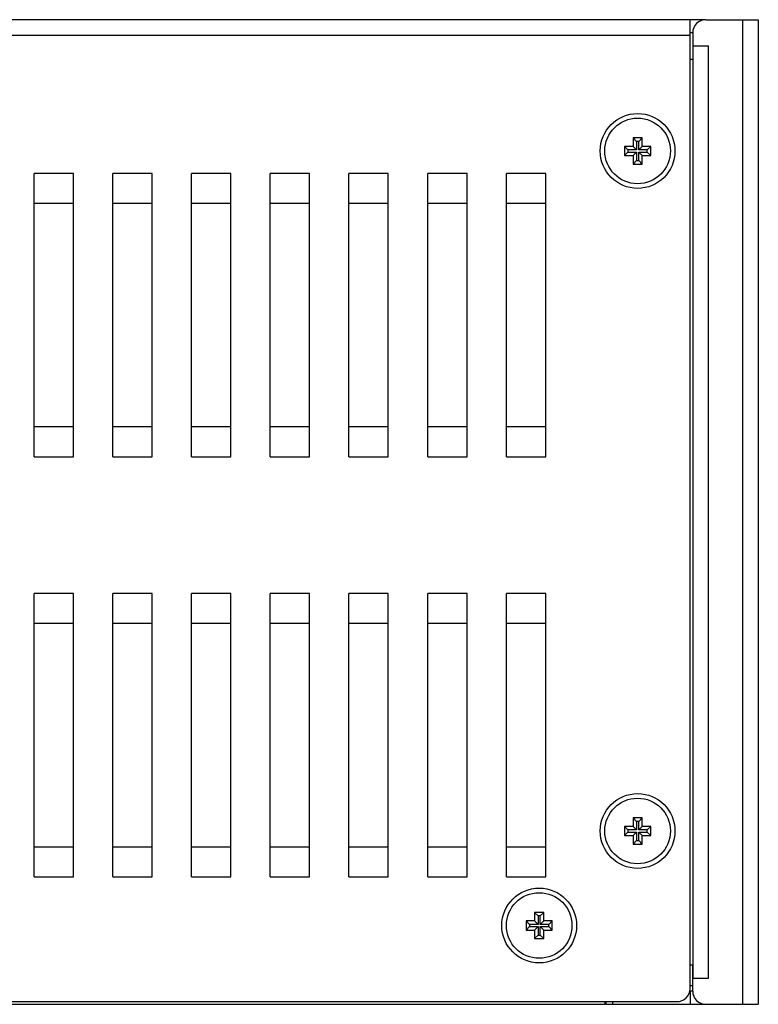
# Model space of a CAD drawing. Extents: x 889 to 1780, y -51 to 579.
# Tile 4 of 20: x 1124 to 1180, y 169 to 244. Entities that reach past the tile are written whole.
import ezdxf

# ---------------------------------------------------------------- set-up
doc = ezdxf.new("R2010")
doc.units = 0
doc.header["$LTSCALE"] = 2
doc.header["$MEASUREMENT"] = 0
for name, color, linetype in [('3105460500_DXF_CONTINUOU60', 7, 'CONTINUOUS'), ('3991140100_PDXF_CONTINUO48', 7, 'CONTINUOUS'), ('3991140200_BDXF_CONTINUO51', 7, 'CONTINUOUS'), ('3991140300_CDXF_CONTINUO47', 7, 'CONTINUOUS'), ('NET8-675100ADXF_CONTINUO59', 7, 'CONTINUOUS'), ('NET8-675200ADXF_CONTINUO58', 7, 'CONTINUOUS')]:
    doc.layers.add(name, color=color, linetype=linetype)

msp = doc.modelspace()

# ---------------------------------------------------------------- linework, layer by layer
at = {"layer": '3105460500_DXF_CONTINUOU60', "color": 7, "linetype": 'Continuous'}
for p, q in [((1171.623, 234.641), (1170.923, 234.641)), ((1170.923, 234.641), (1170.923, 233.991)), ((1170.923, 234.641), (1171.191, 234.373)), ((1171.355, 234.373), (1171.191, 234.373)), ((1171.191, 234.373), (1171.191, 233.723)), ((1171.623, 234.641), (1171.355, 234.373)), ((1171.355, 233.723), (1171.355, 234.373)), ((1171.623, 233.991), (1171.623, 234.641)), ((1170.923, 233.991), (1170.273, 233.991)), ((1170.273, 233.991), (1170.273, 233.291)), ((1170.273, 233.991), (1170.541, 233.723)), ((1170.273, 233.291), (1170.541, 233.559)), ((1170.273, 233.291), (1170.923, 233.291)), ((1171.191, 233.723), (1170.541, 233.723)), ((1170.541, 233.723), (1170.541, 233.559)), ((1170.541, 233.559), (1171.191, 233.559)), ((1170.923, 233.991), (1171.191, 233.723)), ((1170.923, 233.291), (1171.191, 233.559)), ((1170.923, 233.291), (1170.923, 232.641)), ((1171.191, 233.559), (1171.191, 232.909)), ((1171.623, 233.991), (1171.355, 233.723)), ((1172.005, 233.723), (1171.355, 233.723)), ((1171.355, 233.559), (1172.005, 233.559)), ((1171.355, 232.909), (1171.355, 233.559)), ((1171.623, 233.291), (1171.355, 233.559)), ((1172.273, 233.991), (1171.623, 233.991)), ((1171.623, 233.291), (1172.273, 233.291)), ((1171.623, 232.641), (1171.623, 233.291)), ((1172.273, 233.991), (1172.005, 233.723)), ((1172.005, 233.559), (1172.005, 233.723)), ((1172.273, 233.291), (1172.005, 233.559)), ((1172.273, 233.291), (1172.273, 233.991)), ((1170.923, 232.641), (1171.191, 232.909)), ((1170.923, 232.641), (1171.623, 232.641)), ((1171.191, 232.909), (1171.355, 232.909)), ((1171.623, 232.641), (1171.355, 232.909)), ((1171.623, 182.841), (1170.923, 182.841)), ((1170.923, 182.841), (1171.191, 182.573)), ((1170.923, 182.841), (1170.923, 182.191)), ((1171.355, 182.573), (1171.191, 182.573)), ((1171.191, 182.573), (1171.191, 181.923)), ((1171.623, 182.841), (1171.355, 182.573)), ((1171.355, 181.923), (1171.355, 182.573)), ((1171.623, 182.191), (1171.623, 182.841)), ((1170.923, 182.191), (1170.273, 182.191)), ((1170.273, 182.191), (1170.541, 181.923)), ((1170.273, 182.191), (1170.273, 181.491)), ((1170.273, 181.491), (1170.541, 181.759)), ((1171.191, 181.923), (1170.541, 181.923)), ((1170.541, 181.923), (1170.541, 181.759)), ((1170.541, 181.759), (1171.191, 181.759)), ((1170.923, 182.191), (1171.191, 181.923)), ((1170.923, 181.491), (1171.191, 181.759)), ((1171.191, 181.759), (1171.191, 181.109)), ((1171.623, 182.191), (1171.355, 181.923)), ((1172.005, 181.923), (1171.355, 181.923)), ((1171.355, 181.759), (1172.005, 181.759)), ((1171.623, 181.491), (1171.355, 181.759)), ((1171.355, 181.109), (1171.355, 181.759)), ((1172.273, 182.191), (1171.623, 182.191)), ((1172.273, 182.191), (1172.005, 181.923)), ((1172.005, 181.759), (1172.005, 181.923)), ((1172.273, 181.491), (1172.005, 181.759)), ((1172.273, 181.491), (1172.273, 182.191)), ((1170.273, 181.491), (1170.923, 181.491)), ((1170.923, 181.491), (1170.923, 180.841)), ((1170.923, 180.841), (1171.191, 181.109)), ((1170.923, 180.841), (1171.623, 180.841)), ((1171.191, 181.109), (1171.355, 181.109)), ((1171.623, 180.841), (1171.355, 181.109)), ((1171.623, 181.491), (1172.273, 181.491)), ((1171.623, 180.841), (1171.623, 181.491)), ((1164.123, 175.641), (1163.423, 175.641)), ((1163.423, 175.641), (1163.691, 175.373)), ((1163.423, 175.641), (1163.423, 174.991)), ((1164.123, 175.641), (1163.855, 175.373)), ((1164.123, 174.991), (1164.123, 175.641)), ((1163.423, 174.991), (1162.773, 174.991)), ((1162.773, 174.991), (1163.041, 174.723)), ((1162.773, 174.991), (1162.773, 174.291)), ((1163.423, 174.991), (1163.691, 174.723)), ((1163.855, 175.373), (1163.691, 175.373)), ((1163.691, 175.373), (1163.691, 174.723)), ((1163.855, 174.723), (1163.855, 175.373)), ((1164.123, 174.991), (1163.855, 174.723)), ((1164.773, 174.991), (1164.123, 174.991)), ((1164.773, 174.991), (1164.505, 174.723)), ((1164.773, 174.291), (1164.773, 174.991)), ((1162.773, 174.291), (1163.041, 174.559)), ((1162.773, 174.291), (1163.423, 174.291)), ((1163.691, 174.723), (1163.041, 174.723)), ((1163.041, 174.723), (1163.041, 174.559)), ((1163.041, 174.559), (1163.691, 174.559)), ((1163.423, 174.291), (1163.691, 174.559)), ((1163.423, 174.291), (1163.423, 173.641)), ((1163.691, 174.559), (1163.691, 173.909)), ((1164.505, 174.723), (1163.855, 174.723)), ((1163.855, 174.559), (1164.505, 174.559)), ((1164.123, 174.291), (1163.855, 174.559)), ((1163.855, 173.909), (1163.855, 174.559)), ((1164.123, 174.291), (1164.773, 174.291)), ((1164.123, 173.641), (1164.123, 174.291)), ((1164.505, 174.559), (1164.505, 174.723)), ((1164.773, 174.291), (1164.505, 174.559)), ((1163.423, 173.641), (1163.691, 173.909)), ((1163.423, 173.641), (1164.123, 173.641)), ((1163.691, 173.909), (1163.855, 173.909)), ((1164.123, 173.641), (1163.855, 173.909))]:
    msp.add_line(p, q, dxfattribs=at)
for centre in [(1171.273, 233.641), (1171.273, 181.841), (1163.773, 174.641)]:
    msp.add_circle(centre, 2.5, dxfattribs=at)
at = {"layer": '3991140100_PDXF_CONTINUO48', "color": 7, "linetype": 'Continuous'}
for p, q in [((1176.473, 243.641), (1180.473, 243.641)), ((1179.273, 243.641), (1179.273, 168.641)), ((1180.473, 243.641), (1180.473, 168.641)), ((1175.473, 242.641), (1175.473, 240.641)), ((1175.473, 241.641), (1176.673, 241.641)), ((1175.486, 241.641), (1175.486, 170.641)), ((1176.673, 170.641), (1176.673, 241.641)), ((1175.288, 240.641), (1175.473, 240.641)), ((1175.288, 171.641), (1175.473, 171.641)), ((1175.473, 169.641), (1175.473, 171.641)), ((1175.473, 170.641), (1176.673, 170.641)), ((1176.473, 168.641), (1180.473, 168.641))]:
    msp.add_line(p, q, dxfattribs=at)
for centre, start, end in [((1176.473, 242.641), 90, 180), ((1176.473, 169.641), 180, 270)]:
    msp.add_arc(centre, 1, start, end, dxfattribs=at)
at = {"layer": '3991140200_BDXF_CONTINUO51', "color": 3, "linetype": 'Continuous'}
msp.add_line((1175.473, 169.641), (1175.273, 169.641), dxfattribs=at)
at = {"layer": '3991140200_BDXF_CONTINUO51', "color": 7, "linetype": 'Continuous'}
for p, q in [((1175.273, 169.641), (1175.273, 168.641)), ((1168.773, 168.841), (1168.773, 168.647)), ((1168.823, 168.641), (1168.823, 168.841)), ((1168.873, 168.641), (1168.873, 168.841)), ((1169.373, 168.641), (1169.373, 168.841)), ((1086.623, 168.641), (1168.823, 168.641)), ((1168.873, 168.641), (1176.473, 168.641))]:
    msp.add_line(p, q, dxfattribs=at)
for points, start_tangent, end_tangent in [([(1168.774, 168.644), (1168.773, 168.647)], (-0.584278, 0.811554), (0, 1)), ([(1168.815, 168.641), (1168.807, 168.641), (1168.795, 168.641), (1168.774, 168.644)], (-0.999992, -0.003874), (-0.584278, 0.811554))]:
    msp.add_spline(points, degree=3, dxfattribs=dict(at, start_tangent=start_tangent, end_tangent=end_tangent))
at = {"layer": '3991140300_CDXF_CONTINUO47', "color": 3, "linetype": 'Continuous'}
for p, q in [((1176.473, 243.641), (1080.473, 243.641)), ((1175.273, 169.841), (1175.273, 243.641)), ((1175.273, 242.441), (1080.473, 242.441)), ((1125.273, 210.35), (1125.273, 231.932)), ((1128.273, 231.932), (1125.273, 231.932)), ((1128.273, 210.35), (1128.273, 231.932)), ((1131.273, 210.35), (1131.273, 231.932)), ((1134.273, 231.932), (1131.273, 231.932)), ((1134.273, 210.35), (1134.273, 231.932)), ((1137.273, 210.35), (1137.273, 231.932)), ((1140.273, 231.932), (1137.273, 231.932)), ((1140.273, 210.35), (1140.273, 231.932)), ((1143.273, 210.35), (1143.273, 231.932)), ((1146.273, 231.932), (1143.273, 231.932)), ((1146.273, 210.35), (1146.273, 231.932)), ((1149.273, 210.35), (1149.273, 231.932)), ((1152.273, 231.932), (1149.273, 231.932)), ((1152.273, 210.35), (1152.273, 231.932)), ((1158.273, 231.932), (1155.273, 231.932)), ((1155.273, 210.35), (1155.273, 231.932)), ((1158.273, 210.35), (1158.273, 231.932)), ((1164.273, 231.932), (1161.273, 231.932)), ((1161.273, 210.35), (1161.273, 231.932)), ((1164.273, 210.35), (1164.273, 231.932)), ((1128.273, 229.641), (1125.273, 229.641)), ((1134.273, 229.641), (1131.273, 229.641)), ((1140.273, 229.641), (1137.273, 229.641)), ((1146.273, 229.641), (1143.273, 229.641)), ((1152.273, 229.641), (1149.273, 229.641)), ((1158.273, 229.641), (1155.273, 229.641)), ((1164.273, 229.641), (1161.273, 229.641)), ((1125.273, 212.641), (1128.273, 212.641)), ((1131.273, 212.641), (1134.273, 212.641)), ((1137.273, 212.641), (1140.273, 212.641)), ((1143.273, 212.641), (1146.273, 212.641)), ((1149.273, 212.641), (1152.273, 212.641)), ((1155.273, 212.641), (1158.273, 212.641)), ((1161.273, 212.641), (1164.273, 212.641)), ((1125.273, 210.35), (1128.273, 210.35)), ((1131.273, 210.35), (1134.273, 210.35)), ((1137.273, 210.35), (1140.273, 210.35)), ((1143.273, 210.35), (1146.273, 210.35)), ((1149.273, 210.35), (1152.273, 210.35)), ((1155.273, 210.35), (1158.273, 210.35)), ((1161.273, 210.35), (1164.273, 210.35)), ((1128.273, 199.932), (1125.273, 199.932)), ((1125.273, 178.35), (1125.273, 199.932)), ((1128.273, 178.35), (1128.273, 199.932)), ((1134.273, 199.932), (1131.273, 199.932)), ((1131.273, 178.35), (1131.273, 199.932)), ((1134.273, 178.35), (1134.273, 199.932)), ((1140.273, 199.932), (1137.273, 199.932)), ((1137.273, 178.35), (1137.273, 199.932)), ((1140.273, 178.35), (1140.273, 199.932)), ((1146.273, 199.932), (1143.273, 199.932)), ((1143.273, 178.35), (1143.273, 199.932)), ((1146.273, 178.35), (1146.273, 199.932)), ((1152.273, 199.932), (1149.273, 199.932)), ((1149.273, 178.35), (1149.273, 199.932)), ((1152.273, 178.35), (1152.273, 199.932)), ((1158.273, 199.932), (1155.273, 199.932)), ((1155.273, 178.35), (1155.273, 199.932)), ((1158.273, 178.35), (1158.273, 199.932)), ((1164.273, 199.932), (1161.273, 199.932)), ((1161.273, 178.35), (1161.273, 199.932)), ((1164.273, 178.35), (1164.273, 199.932)), ((1128.273, 197.641), (1125.273, 197.641)), ((1134.273, 197.641), (1131.273, 197.641)), ((1140.273, 197.641), (1137.273, 197.641)), ((1146.273, 197.641), (1143.273, 197.641)), ((1152.273, 197.641), (1149.273, 197.641)), ((1158.273, 197.641), (1155.273, 197.641)), ((1164.273, 197.641), (1161.273, 197.641)), ((1125.273, 180.641), (1128.273, 180.641)), ((1131.273, 180.641), (1134.273, 180.641)), ((1137.273, 180.641), (1140.273, 180.641)), ((1143.273, 180.641), (1146.273, 180.641)), ((1149.273, 180.641), (1152.273, 180.641)), ((1155.273, 180.641), (1158.273, 180.641)), ((1161.273, 180.641), (1164.273, 180.641)), ((1125.273, 178.35), (1128.273, 178.35)), ((1131.273, 178.35), (1134.273, 178.35)), ((1137.273, 178.35), (1140.273, 178.35)), ((1143.273, 178.35), (1146.273, 178.35)), ((1149.273, 178.35), (1152.273, 178.35)), ((1155.273, 178.35), (1158.273, 178.35)), ((1161.273, 178.35), (1164.273, 178.35)), ((1081.473, 168.841), (1174.273, 168.841))]:
    msp.add_line(p, q, dxfattribs=at)
at = {"layer": '3991140300_CDXF_CONTINUO47', "color": 7, "linetype": 'Continuous'}
msp.add_line((1175.473, 242.641), (1175.273, 242.641), dxfattribs=at)
at = {"layer": '3991140300_CDXF_CONTINUO47', "color": 3, "linetype": 'Continuous'}
for centre in [(1171.273, 233.641), (1171.273, 181.841), (1163.773, 174.641)]:
    msp.add_circle(centre, 2.85, dxfattribs=at)
msp.add_arc((1174.273, 169.841), 1, 270, 0, dxfattribs=at)
at = {"layer": 'NET8-675100ADXF_CONTINUO59', "color": 3, "linetype": 'Continuous'}
msp.add_line((1175.273, 170.071), (1175.473, 170.071), dxfattribs=at)
at = {"layer": 'NET8-675200ADXF_CONTINUO58', "color": 3, "linetype": 'Continuous'}
msp.add_line((1175.273, 170.071), (1175.473, 170.071), dxfattribs=at)

doc.saveas('drawing.dxf')
